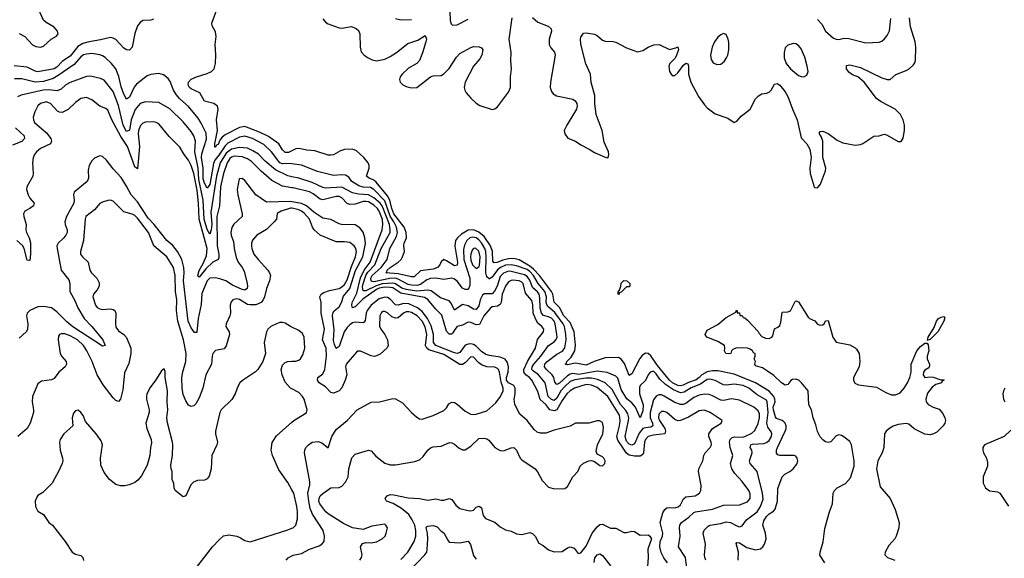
# Model space of a CAD drawing. Header units: inches. Extents: x 1603819 to 1745079, y 385938 to 533966.
# Tile 237 of 256: x 1687974 to 1695300, y 435184 to 439195. Entities that reach past the tile are written whole.
import ezdxf

# ---------------------------------------------------------------- set-up
doc = ezdxf.new("R2010")
doc.units = ezdxf.units.IN
doc.header["$MEASUREMENT"] = 0
doc.layers.add('B6483', color=7, linetype='Continuous')
doc.layers.add('B6493', color=7, linetype='Continuous')

msp = doc.modelspace()

# ---------------------------------------------------------------- linework, layer by layer
at = {"layer": 'B6483', "color": 5}
for points, elevation in [([(1687970, 439093.4), (1688012.3, 439070), (1688068.7, 439008.7), (1688095, 438995), (1688130, 438990.1), (1688150, 438997.8), (1688209.3, 439050.7), (1688248.1, 439071.9), (1688260.7, 439090), (1688256.3, 439110), (1688230, 439139.5), (1688170, 439175.4), (1688150, 439192.4), (1688127.1, 439247.1), (1688112.1, 439350), (1688094.2, 439374.2), (1688063, 439383), (1687978.2, 439381.8), (1687946.5, 439373.5)], 320), ([(1690000, 438219), (1689973.1, 438206.9), (1689950, 438206.7), (1689930, 438225.3), (1689902.3, 438270), (1689824.5, 438324.5), (1689757.5, 438357.5), (1689650, 438399.1), (1689608.4, 438391.6), (1689502.1, 438337.9), (1689480, 438320), (1689463.3, 438296.7), (1689450, 438265.8), (1689438.7, 438261.3), (1689430, 438245.7), (1689427, 438247), (1689426, 438270), (1689446, 438370), (1689438.5, 438450), (1689449.8, 438529.8), (1689446.6, 438550), (1689419.5, 438570), (1689350, 438587.6), (1689314.2, 438650), (1689250, 438679), (1689236.8, 438690), (1689226.8, 438710), (1689229.9, 438730), (1689250, 438752.7), (1689290, 438770.7), (1689370, 438793.2), (1689402.5, 438810), (1689420.2, 438830), (1689431.3, 438868.7), (1689434.2, 438934.2), (1689429.3, 439010), (1689436.2, 439070), (1689430, 439104.5), (1689406.5, 439150), (1689403.4, 439170), (1689440.8, 439270)], 320), ([(1688970, 439198.7), (1688950, 439191.2), (1688890, 439188), (1688870, 439174.3), (1688851.1, 439148.9), (1688830, 439092), (1688810.1, 438989.9), (1688790, 438968), (1688770, 438969.7), (1688750, 438982.6), (1688690, 439046.6), (1688670, 439058), (1688650, 439062.5), (1688575.1, 439044.9), (1688490, 439031.3), (1688443.2, 439016.8), (1688405.6, 438994.4), (1688350, 438923.2), (1688292.7, 438887.3), (1688250, 438841.3), (1688230, 438829.9), (1688110, 438807.3), (1688090, 438812.4), (1688030, 438842.3), (1687931.8, 438851.8)], 320), ([(1690000, 438121.1), (1689983.3, 438123.3), (1689930, 438121.2), (1689910, 438128.8), (1689848.2, 438210), (1689790, 438265.5), (1689707.3, 438310), (1689650, 438328.3), (1689610, 438319.3), (1689523.5, 438276.5), (1689503.3, 438256.7), (1689454.9, 438185.1), (1689425.3, 438150), (1689415.3, 438124.7), (1689390, 437967.2), (1689370, 437939.8), (1689350, 437976.5), (1689340, 438010), (1689338.4, 438090), (1689325.8, 438170), (1689330, 438196.3), (1689365, 438305), (1689360.6, 438350), (1689325.4, 438425.4), (1689302.1, 438462.1), (1689229.3, 438549.3), (1689166.2, 438606.2), (1689138, 438638), (1689118.9, 438670), (1689094.1, 438734.1), (1689078, 438758), (1689043.8, 438783.8), (1689010, 438794), (1688950, 438786.8), (1688922.4, 438777.6), (1688844.3, 438715.7), (1688826.9, 438693.1), (1688790, 438618.2), (1688770, 438602.2), (1688750, 438640.5), (1688730, 438696), (1688711.8, 438771.8), (1688690.6, 438830), (1688656.2, 438870), (1688610, 438912.4), (1688590, 438926.6), (1688570, 438933.9), (1688510, 438942.6), (1688470, 438939.6), (1688450, 438933.2), (1688430, 438919.6), (1688378.9, 438861.1), (1688261.5, 438778.5), (1688222.9, 438757.1), (1688150, 438734.2), (1688090, 438728.7), (1687990, 438754.1), (1687935.3, 438755.3)], 340), ([(1690000, 438025.9), (1689970, 438033), (1689876.4, 438076.4), (1689801.5, 438141.5), (1689750, 438193.5), (1689710, 438219), (1689670, 438237.3), (1689610, 438243.8), (1689550, 438230.9), (1689510, 438200.6), (1689465.3, 438130), (1689437.9, 438030), (1689397.4, 437762.6), (1689404.1, 437670), (1689399.5, 437630), (1689390, 437598.7), (1689370, 437633.1), (1689347.7, 437710), (1689339.3, 437850), (1689305.8, 438005.8), (1689300.9, 438090), (1689276.6, 438210), (1689281.7, 438290), (1689270.3, 438330.3), (1689250, 438361.5), (1689190, 438435.6), (1689090, 438530.8), (1689010, 438577.5), (1688910, 438582.9), (1688870, 438572.2), (1688832.8, 438527.2), (1688803.9, 438450), (1688790, 438373.6), (1688770, 438363.7), (1688744.6, 438410), (1688710, 438556.2), (1688670, 438659.9), (1688603.7, 438743.7), (1688576.4, 438756.4), (1688510, 438772), (1688490, 438775.5), (1688470, 438772.3), (1688350, 438728), (1688316.2, 438710), (1688281.8, 438678.2), (1688254.1, 438665.9), (1688190, 438673.3), (1688149.8, 438670.2), (1687986.1, 438633.9), (1687958.7, 438621.3)], 360), ([(1690000, 437943.5), (1689930, 437954.8), (1689850, 437996.6), (1689770, 438068), (1689699.1, 438139.1), (1689670, 438158.6), (1689630, 438174.7), (1689570, 438178), (1689550, 438171.2), (1689538.4, 438161.6), (1689516.7, 438130), (1689489.4, 438049.4), (1689467.3, 437950), (1689461, 437810), (1689442.1, 437730), (1689443.4, 437510), (1689456.6, 437450), (1689456.4, 437423.6), (1689450.4, 437409.6), (1689410, 437388.9), (1689359.3, 437340.7), (1689310, 437278), (1689302, 437282), (1689299.3, 437290), (1689310, 437326.2), (1689339.7, 437380.3), (1689363.2, 437436.8), (1689368.5, 437490), (1689309, 437710), (1689305.3, 437830), (1689293.7, 437926.3), (1689270.4, 438050.4), (1689250, 438110), (1689230.2, 438150.2), (1689198.4, 438190), (1689166.1, 438246.1), (1689085.2, 438325.2), (1689010, 438419), (1688990, 438429.9), (1688970, 438433.3), (1688910, 438431.4), (1688890, 438424.8), (1688872.4, 438407.6), (1688857.2, 438370), (1688855.9, 438344.1), (1688865.3, 438250), (1688850, 438083.5), (1688830, 438099.3), (1688775.3, 438250), (1688725.9, 438325.9), (1688658.5, 438450), (1688630, 438521), (1688614.1, 438534.1), (1688570, 438552.2), (1688510, 438598.4), (1688470, 438615.2), (1688430, 438608), (1688390, 438578.2), (1688334.8, 438525.2), (1688290, 438503.1), (1688270, 438505.3), (1688254.4, 438514.4), (1688204.2, 438570), (1688170, 438583.2), (1688130, 438570.5), (1688110, 438554.2), (1688085.6, 438510), (1688075.2, 438470), (1688076.2, 438450), (1688085, 438430), (1688173.6, 438353.6), (1688206.7, 438310), (1688211.8, 438290), (1688204.4, 438270), (1688130, 438236.3), (1688098.2, 438210), (1688083.5, 438190), (1688073.9, 438166.1), (1688068.3, 438130), (1688074.1, 438050), (1688071.6, 438030), (1688027.3, 437950), (1688024.3, 437930), (1688036.8, 437890), (1688050, 437866.3), (1688082, 437830), (1688076.1, 437810), (1688050.4, 437789.6), (1688013, 437770), (1688001.7, 437750), (1688003.8, 437730), (1688022.7, 437670), (1688020.5, 437630), (1688025.1, 437610), (1688043.4, 437570), (1688053.3, 437533.3), (1688054.4, 437450), (1688050, 437401.2), (1688030, 437404), (1688007.1, 437490), (1687994.2, 437514.2), (1687951.6, 437551.6)], 380), ([(1687942.2, 438390), (1688006.7, 438330), (1688009.2, 438310), (1687990, 438287.1), (1687920.1, 438259.9)], 360), ([(1690000, 437839.9), (1689990, 437841.7), (1689810, 437836.8), (1689731.8, 437891.8), (1689650, 437996.5), (1689630, 438011.6), (1689607.3, 438010), (1689591.8, 437930), (1689596, 437890), (1689630.3, 437750), (1689630.3, 437730), (1689567.7, 437672.3), (1689552.9, 437647.1), (1689546.1, 437610), (1689548.1, 437588.1), (1689564.1, 437544.1), (1689568.9, 437490), (1689583.7, 437423.7), (1689598.6, 437390), (1689629.7, 437349.7), (1689643.1, 437323.1), (1689666.8, 437230), (1689670.1, 437210), (1689666.8, 437193.2), (1689650, 437182), (1689630, 437185.3), (1689558.5, 437218.5), (1689508.9, 437250), (1689470, 437263.9), (1689430, 437272.9), (1689390, 437269.3), (1689369.1, 437250), (1689330, 437155.9), (1689324.7, 437075.3), (1689301, 436970), (1689291, 436869), (1689290, 436866), (1689274, 436866), (1689250, 436899.2), (1689228.6, 436950), (1689192.3, 437250), (1689198.6, 437310), (1689196, 437350), (1689179.5, 437410), (1689148.4, 437470), (1689113.7, 437513.7), (1689069.2, 437550), (1688974.3, 437670), (1688930, 437716.7), (1688850, 437837.6), (1688802.8, 437890), (1688770, 437956.5), (1688730, 438019.8), (1688670, 438083.5), (1688621, 438150), (1688590, 438175.1), (1688570, 438180.4), (1688530, 438164.7), (1688510, 438143.1), (1688490, 438109.6), (1688484.3, 438075.7), (1688485.7, 438014.3), (1688476.6, 437990), (1688379.2, 437910), (1688374.5, 437890), (1688379.7, 437850), (1688376.8, 437830), (1688322.7, 437730), (1688310.1, 437690), (1688311.8, 437670), (1688326.3, 437630), (1688326.4, 437610), (1688318.3, 437590), (1688303, 437570), (1688259.3, 437530), (1688251.5, 437510), (1688251.8, 437490), (1688283.2, 437330), (1688338.9, 437258.9), (1688346.5, 437230), (1688347.8, 437170), (1688383.7, 437103.7), (1688405.5, 437050), (1688453.9, 436970), (1688511.1, 436911.1), (1688593, 436810), (1688610.8, 436769.2), (1688590, 436764.2), (1688368.8, 436908.8), (1688324.9, 436944.9), (1688250, 437020.3), (1688210, 437048.9), (1688150, 437059.7), (1688110, 437056), (1688050, 437029.6), (1688029.2, 437010.8), (1688024.6, 436990), (1688034.7, 436930), (1688031.5, 436888.5), (1688021.3, 436870), (1687970, 436822.2)], 420), ([(1690000, 437790.5), (1689990, 437790.9), (1689920.4, 437770), (1689890, 437752.2), (1689884.2, 437710), (1689867.6, 437690), (1689810, 437632.9), (1689738.9, 437590), (1689706.6, 437553.4), (1689699.1, 437530), (1689698.6, 437510), (1689700.7, 437490), (1689716.5, 437450), (1689748.3, 437408.3), (1689820.9, 437330), (1689834, 437310), (1689840.2, 437290), (1689834, 437250), (1689810, 437193.2), (1689796.1, 437130), (1689786.9, 437110), (1689770.3, 437090), (1689730, 437072), (1689690, 437070.5), (1689670, 437075.2), (1689610, 437111.4), (1689590, 437116.7), (1689560.9, 437110), (1689547, 437093), (1689540.6, 437070), (1689542.6, 437010), (1689538.6, 436990), (1689510.3, 436930), (1689508.8, 436910), (1689531.7, 436870), (1689536.1, 436850), (1689510, 436766), (1689495.4, 436744.6), (1689430, 436730.9), (1689410.3, 436710), (1689405.2, 436690), (1689402, 436630), (1689360.2, 436550), (1689336.5, 436450), (1689310, 436378), (1689285.5, 436334.5), (1689270, 436319.7), (1689250, 436314.3), (1689230, 436324.2), (1689210, 436357.6), (1689190, 436402.9), (1689181.9, 436450), (1689179.7, 436530), (1689187.1, 436572.9), (1689209.4, 436650), (1689211.7, 436710), (1689192.6, 436810), (1689149.9, 436950), (1689141.8, 437030), (1689143.4, 437110), (1689132.9, 437170), (1689131.1, 437291.1), (1689118.5, 437350), (1689069, 437429), (1688971.9, 437511.9), (1688931.7, 437610), (1688850, 437716.5), (1688830, 437736.4), (1688810, 437747.4), (1688750, 437763.9), (1688670, 437844.7), (1688650, 437851.2), (1688630, 437848), (1688590, 437836.3), (1688570, 437825.1), (1688530, 437778.7), (1688466.3, 437730), (1688460.2, 437710), (1688449.3, 437550), (1688425.3, 437470), (1688425.3, 437450), (1688440.3, 437430), (1688483.9, 437390), (1688496.9, 437330), (1688508.1, 437310), (1688548.3, 437270), (1688565.1, 437234.9), (1688564.5, 437210), (1688550, 437184), (1688522.3, 437150), (1688517.6, 437130), (1688538.2, 437070), (1688551.6, 437051.6), (1688570, 437041.5), (1688590, 437037.4), (1688650, 437041.8), (1688670, 437037.8), (1688681.3, 437030), (1688690.2, 437010), (1688685.8, 436930), (1688690, 436904.9), (1688710, 436877), (1688750, 436850.4), (1688769.2, 436829.2), (1688800.2, 436750), (1688801.8, 436710), (1688786.2, 436633.8), (1688754, 436566), (1688742.5, 436437.5), (1688724.9, 436370), (1688710, 436351.8), (1688690, 436358), (1688670, 436378), (1688596.2, 436476.2), (1688551.5, 436550), (1688514, 436650), (1688474.8, 436730), (1688448.7, 436770), (1688404.7, 436810), (1688350, 436841.6), (1688310, 436856.4), (1688283.4, 436856.6), (1688270.3, 436849.7), (1688262.6, 436837.4), (1688260.2, 436810), (1688276.1, 436710), (1688287.6, 436687.6), (1688318.7, 436650), (1688322, 436630), (1688312.2, 436610), (1688265.3, 436570), (1688230, 436522), (1688210, 436512.9), (1688136.4, 436503.6), (1688110, 436483.7), (1688070.2, 436389.8), (1688067.1, 436350), (1688077.6, 436290), (1688076.9, 436270), (1688051.2, 436190), (1688028.8, 436151.2), (1687960.3, 436090)], 440), ([(1690000, 436904.9), (1689990, 436909.6), (1689950, 436935.6), (1689930, 436939.7), (1689910, 436938.9), (1689884, 436930), (1689844, 436910), (1689820.7, 436890), (1689810.5, 436869.5), (1689792.7, 436790), (1689803.1, 436710), (1689783.7, 436650), (1689745.3, 436590), (1689727.6, 436572.4), (1689631.4, 436508.6), (1689612.7, 436490), (1689596.5, 436463.5), (1689577.3, 436410), (1689552.2, 436367.8), (1689473.1, 436290), (1689463.6, 436270), (1689431.7, 436130), (1689431.8, 436110), (1689445.3, 436050), (1689441.3, 436030), (1689404.9, 435950), (1689398.3, 435850), (1689384, 435796), (1689370, 435775.1), (1689350, 435766), (1689295.9, 435764.1), (1689266.8, 435750), (1689248, 435730), (1689210, 435648.7), (1689190, 435642), (1689130, 435688), (1689122.7, 435710), (1689120.2, 435740.2), (1689109.2, 435770), (1689109.2, 435830), (1689101.2, 435850), (1689099, 435879), (1689111.6, 435950), (1689112.6, 436030), (1689111, 436050), (1689072.7, 436192.7), (1689069.8, 436230), (1689075.3, 436290), (1689070.7, 436350), (1689074.5, 436430), (1689057.7, 436530), (1689056.2, 436576.2), (1689050, 436594), (1689030, 436581.2), (1688987.3, 436512.7), (1688944.3, 436455.7), (1688921.3, 436410), (1688916.9, 436390), (1688918.6, 436370), (1688938.3, 436290), (1688936.9, 436270), (1688911.7, 436190), (1688918.9, 436150), (1688952.2, 436070), (1688955.1, 436044.9), (1688946.7, 436010), (1688941.6, 435950), (1688923.4, 435876.6), (1688880.7, 435799.3), (1688853.4, 435766.6), (1688830, 435749.5), (1688788.6, 435731.4), (1688755.8, 435724.2), (1688724.2, 435724.2), (1688690, 435732.7), (1688642.7, 435770), (1688602.6, 435822.6), (1688578.6, 435878.6), (1688575.8, 435930), (1688591.3, 436030), (1688579.8, 436059.8), (1688542.9, 436110), (1688462.9, 436202.9), (1688446.3, 436246.3), (1688430, 436268.7), (1688410, 436288), (1688390, 436282), (1688374.4, 436265.6), (1688363.8, 436230), (1688370.5, 436170), (1688303, 436110), (1688276.3, 436070), (1688270.6, 436050), (1688276.3, 435990), (1688293, 435930), (1688294.9, 435910), (1688290.3, 435889.7), (1688265.5, 435834.5), (1688215.6, 435744.4), (1688145.3, 435674.7), (1688110, 435652), (1688100.7, 435639.3), (1688088.4, 435610), (1688090.7, 435570), (1688110, 435536), (1688150.4, 435510.4), (1688190, 435450.8), (1688218.8, 435430), (1688312.4, 435310), (1688364.9, 435230), (1688390, 435214.9), (1688430, 435204.9), (1688443, 435190), (1688448.5, 435168.5)], 460), ([(1690000, 436446.4), (1689990, 436452.1), (1689950, 436495.8), (1689926.2, 436550), (1689918.5, 436590), (1689930, 436622), (1689950, 436643.1), (1689970, 436650.3), (1690000, 436651.3)], 460), ([(1690000, 435694), (1689970, 435749.7), (1689902.4, 435842.4), (1689854.2, 435950), (1689844.2, 435990), (1689853.6, 436046.4), (1689884.9, 436095.1), (1690000, 436197.1)], 460), ([(1689290, 435114.8), (1689409.6, 435270.4), (1689457.2, 435322.8), (1689489.7, 435350.3), (1689530, 435357.6), (1689588.7, 435348.7), (1689617.5, 435337.5), (1689650, 435316.4), (1689690, 435306.4), (1689970, 435394.9), (1690000, 435407.5)], 460), ([(1689957.2, 435170), (1689972, 435188), (1690000, 435202.4)], 440)]:
    msp.add_lwpolyline(points, dxfattribs=dict(at, elevation=elevation))
at = {"layer": 'B6493', "color": 5}
for points, elevation in [([(1691175.4, 439255.4), (1691178.4, 439190), (1691185.2, 439165.2), (1691195.3, 439155.3), (1691230, 439156.3), (1691310, 439198.4)], 340), ([(1690230, 439202), (1690250, 439177.7), (1690270, 439163.7), (1690350, 439135.3), (1690370, 439130.9), (1690444.1, 439144.1), (1690478.9, 439130), (1690494, 439114), (1690504.5, 439090), (1690507, 438990), (1690515, 438955), (1690536.9, 438930), (1690566.2, 438910), (1690595.9, 438895.9), (1690629.7, 438889.7), (1690690, 438901.5), (1690730, 438920.1), (1690777.7, 438950), (1690861.9, 439018.1), (1690936.2, 439043.8), (1690990, 439076.5), (1690993.4, 439073.4), (1691000.2, 439050), (1690997, 439030), (1690972.3, 438947.7), (1690949.4, 438890), (1690930.1, 438869.9), (1690865.9, 438834.1), (1690820.5, 438790), (1690806.3, 438770), (1690799.6, 438750), (1690804.2, 438730), (1690824.3, 438710), (1690850, 438698.1), (1690890, 438688), (1690930, 438690.2), (1691030, 438768.6), (1691050, 438778.2), (1691110, 438780.7), (1691130, 438791.1), (1691170, 438831.3), (1691224.3, 438915.7), (1691250, 438943.8), (1691330, 438989.2), (1691350, 438995), (1691393.4, 438993.4), (1691410, 438986.4), (1691420.3, 438970), (1691414, 438930), (1691397.4, 438902.6), (1691350, 438848.3), (1691288.1, 438730), (1691281, 438690), (1691285.6, 438670), (1691296.9, 438650), (1691331.1, 438610), (1691370, 438574.5), (1691397.3, 438557.3), (1691490, 438525.8), (1691510, 438530.2), (1691530, 438545), (1691610, 438655.6), (1691625.2, 438690), (1691626.9, 438770), (1691633.8, 438830), (1691627.6, 438890), (1691631.3, 438950), (1691617.4, 439050), (1691639.1, 439210)], 320), ([(1690770, 439202.8), (1690810, 439193.8), (1690890, 439196.9)], 340), ([(1691790, 439212), (1691830, 439175.8), (1691906.6, 439146.6), (1691928.1, 439128.1), (1691930.3, 439110), (1691914, 439050), (1691914.3, 439010), (1691925.6, 438985.6), (1691954.2, 438954.2), (1691958.5, 438930), (1691922.7, 438730), (1691921.8, 438690), (1691930, 438660.5), (1691943, 438643), (1691968.5, 438628.5), (1692090, 438603.7), (1692108.2, 438590), (1692119.5, 438570), (1692122, 438550), (1692117.4, 438530), (1692044.9, 438410), (1692026.4, 438370), (1692030, 438346), (1692053.4, 438313.4), (1692110, 438290.3), (1692150, 438262), (1692212.1, 438232.1), (1692250, 438206.3), (1692330, 438170.6), (1692350, 438167.3), (1692351.8, 438170), (1692358.7, 438190), (1692355.8, 438210), (1692324.2, 438284.2), (1692307.2, 438370), (1692264.4, 438490), (1692254, 438570), (1692252.9, 438630), (1692227, 438727), (1692220.9, 438790), (1692186.8, 438866.8), (1692150, 439014), (1692147, 439050), (1692150, 439066), (1692170, 439094.8), (1692190, 439097.3), (1692250, 439088), (1692274.2, 439074.2), (1692310, 439042), (1692330, 439034), (1692390, 439033), (1692410, 439028), (1692490, 438984.9), (1692570, 438955.5), (1692610, 438965.5), (1692650, 438990.7), (1692691.8, 439008.2), (1692731.3, 439010), (1692810, 438972.7), (1692855.6, 438984.4), (1692870, 438994), (1692877, 438970), (1692861.7, 438930), (1692850.2, 438909.8), (1692812.4, 438870), (1692803.1, 438850), (1692808.8, 438810), (1692822, 438790), (1692830, 438780.7), (1692850, 438780.7), (1692870, 438799.1), (1692910, 438853), (1692930, 438870.5), (1692946.8, 438866.8), (1692951.6, 438851.6), (1692951.6, 438790), (1692969, 438730), (1693024.3, 438624.3), (1693070, 438560.5), (1693090, 438538), (1693150, 438493), (1693242.9, 438462.9), (1693290, 438430.7), (1693310, 438438.8), (1693343.3, 438476.7), (1693409, 438530), (1693450, 438604.7), (1693472.1, 438627.9), (1693496.5, 438643.5), (1693530, 438646.8), (1693550, 438654.8), (1693565.2, 438670), (1693590, 438714), (1693610, 438720.7), (1693630, 438706.4), (1693670, 438658), (1693690, 438623.8), (1693723.8, 438530), (1693759.8, 438450), (1693790, 438316.3), (1693830.4, 438270), (1693853.4, 438230), (1693862.8, 438170), (1693853.2, 438090), (1693855.6, 438050), (1693886.7, 437950), (1693890, 437945.5), (1693910, 437943.1), (1693933.3, 437970), (1693970.4, 438069.6), (1693971.7, 438090), (1693950.8, 438170), (1693949.7, 438289.7), (1693940.2, 438320.2), (1693924, 438350), (1693930, 438362), (1693950, 438364.7), (1693990, 438346.8), (1694057.4, 438297.4), (1694097.8, 438277.8), (1694190, 438261.5), (1694230, 438265.5), (1694247.5, 438272.5), (1694330, 438327.7), (1694369, 438331), (1694399, 438341), (1694410, 438342), (1694430, 438334.6), (1694511.6, 438288.4), (1694532.9, 438287.1), (1694548.1, 438311.9), (1694557.6, 438370), (1694558.5, 438410), (1694549, 438450), (1694527.9, 438490), (1694488.7, 438530), (1694383.3, 438583.3), (1694349.2, 438609.2), (1694257.8, 438730), (1694209.9, 438769.9), (1694170, 438784.8), (1694143.8, 438803.8), (1694126.9, 438830), (1694126.9, 438853.1), (1694150, 438859.5), (1694230, 438839), (1694390, 438761.1), (1694430, 438749.1), (1694451.2, 438748.8), (1694493.6, 438786.4), (1694570, 438815.6), (1694593.6, 438830), (1694623, 438857), (1694633, 438870), (1694639.7, 438890), (1694641.8, 438990), (1694637.1, 439030), (1694603, 439143), (1694595.9, 439210)], 320), ([(1693910, 439195.8), (1693941.5, 439161.5), (1693970.2, 439110), (1694030, 439058.6), (1694050, 439050.3), (1694070, 439048.2), (1694110, 439056.5), (1694143.9, 439056.1), (1694270, 439023.2), (1694370, 439026.7), (1694390, 439035.8), (1694410, 439053.7), (1694430, 439077.6), (1694447.1, 439112.9), (1694456.8, 439203.2)], 340), ([(1693319.7, 435170), (1693322.2, 435230), (1693306.2, 435293.8), (1693310, 435301.6), (1693330, 435299.3), (1693385, 435265), (1693450, 435247.5), (1693485.2, 435254.8), (1693504.2, 435270), (1693517.3, 435290), (1693529.2, 435330), (1693524, 435370), (1693503.4, 435430), (1693510, 435463.1), (1693530, 435495), (1693550, 435516), (1693584.2, 435535.8), (1693595.7, 435550), (1693611.6, 435610), (1693616.5, 435703.5), (1693648.1, 435791.9), (1693666.6, 435810), (1693703.5, 435830), (1693728.6, 435850), (1693756, 435884), (1693763.1, 435910), (1693760.3, 435930), (1693750, 435944.4), (1693738, 435950), (1693629.4, 435949.4), (1693614.8, 435954.8), (1693606.5, 435966.5), (1693606, 435990), (1693611.8, 436010), (1693669.9, 436130), (1693677, 436150), (1693677.3, 436170), (1693669.9, 436190), (1693660.1, 436200.1), (1693646.8, 436210), (1693605.9, 436225.9), (1693597.1, 436237.1), (1693582.6, 436290), (1693581.8, 436310), (1693595.7, 436350), (1693594.2, 436370), (1693584.6, 436390), (1693550, 436427.9), (1693450, 436490.7), (1693290, 436556.3), (1693170, 436579.1), (1693130, 436580.5), (1693090, 436573.1), (1693050, 436550.6), (1693030.7, 436529.3), (1693007.1, 436512.9), (1692950, 436493.6), (1692910, 436473.6), (1692890, 436469.2), (1692870, 436471.7), (1692832.1, 436490), (1692809.4, 436509.4), (1692718.9, 436618.9), (1692670, 436692.3), (1692650, 436708.4), (1692630, 436711.9), (1692605.7, 436694.3), (1692588.1, 436671.9), (1692530, 436558.2), (1692510, 436545.1), (1692473.8, 436633.8), (1692450, 436667.2), (1692430, 436679.1), (1692330, 436677.9), (1692249.6, 436650.4), (1692190, 436622.7), (1692110, 436638.3), (1692050, 436625.2), (1692032, 436630), (1692042, 436638), (1692045.2, 436650), (1692077.9, 436682.1), (1692103.9, 436730), (1692109, 436771), (1692100.8, 436870), (1692070, 436939.1), (1692024.1, 436990), (1691991.3, 437051.3), (1691951.2, 437091.2), (1691940.8, 437150), (1691931.9, 437170), (1691841.3, 437290), (1691798, 437338), (1691770, 437360.7), (1691690, 437406.1), (1691650, 437416.9), (1691610, 437415.4), (1691570, 437405.4), (1691526.1, 437386.1), (1691504.2, 437384.2), (1691495.7, 437395.7), (1691491.1, 437470), (1691477, 437510), (1691430, 437580.6), (1691390, 437613.4), (1691350, 437629.7), (1691310, 437628.2), (1691262, 437598), (1691231.1, 437570), (1691216.4, 437550), (1691211.5, 437508.5), (1691231.5, 437390), (1691230, 437366.8), (1691210, 437362.8), (1691150, 437400.4), (1691130, 437408.1), (1691110, 437391.1), (1691100.1, 437370), (1691082, 437350), (1691050, 437337.8), (1690956.3, 437323.7), (1690910, 437280.8), (1690890, 437279.2), (1690790, 437303.6), (1690699.3, 437310), (1690705.4, 437314.6), (1690709.5, 437330), (1690729.6, 437350), (1690790.9, 437390), (1690811.7, 437410), (1690822.9, 437430), (1690838.3, 437470), (1690831.7, 437510), (1690835.2, 437530), (1690851.8, 437570), (1690849.2, 437610), (1690835.3, 437650), (1690758.9, 437750), (1690742.9, 437790), (1690727.8, 437850), (1690710, 437883), (1690626.1, 437986.1), (1690610, 437999.3), (1690574.7, 438014.7), (1690553.5, 438030), (1690574.2, 438090), (1690574.2, 438110), (1690567.7, 438130), (1690535.4, 438170), (1690479.6, 438219.6), (1690450, 438230.6), (1690390, 438227.9), (1690361, 438219), (1690310, 438188.8), (1690290, 438185), (1690270, 438185.3), (1690170, 438218.9), (1690110, 438223), (1690050, 438235.3), (1690030, 438232.5), (1690000, 438219)], 320), ([(1693080.7, 435170), (1693072.5, 435190), (1693070.7, 435210), (1693077.4, 435290), (1693058.5, 435370), (1693066.8, 435393.2), (1693096.4, 435423.6), (1693110, 435430.1), (1693190, 435443), (1693230, 435454.8), (1693262.4, 435450), (1693310, 435424.8), (1693330, 435419.2), (1693350, 435424.6), (1693382.2, 435470), (1693461.2, 435530), (1693487.5, 435570), (1693505.3, 435625.3), (1693502.1, 435670), (1693462.5, 435830), (1693409, 435890), (1693405, 435910), (1693425, 435970), (1693420.7, 435990), (1693409, 436010), (1693414.7, 436030), (1693425.9, 436034.1), (1693510, 436039), (1693530, 436046.3), (1693550, 436062.3), (1693567.5, 436090), (1693570.6, 436110), (1693565.8, 436125.8), (1693541.4, 436161.4), (1693533.9, 436190), (1693542.6, 436270), (1693536.6, 436350), (1693530, 436362.9), (1693461.2, 436401.2), (1693399.4, 436450), (1693357.2, 436470), (1693290, 436481.8), (1693230, 436474.2), (1693210, 436476.2), (1693150, 436507.2), (1693110, 436517.2), (1693090, 436515.6), (1693039.6, 436480.4), (1692970, 436454.3), (1692918.9, 436421.1), (1692890, 436415.8), (1692838.7, 436438.7), (1692779.2, 436479.2), (1692737.9, 436517.9), (1692710, 436557.7), (1692690, 436577.5), (1692666.1, 436570), (1692650.7, 436550), (1692630, 436507), (1692591.8, 436470), (1692584.9, 436455.1), (1692584.8, 436410), (1692612.7, 436327.3), (1692610, 436282.9), (1692590, 436231.3), (1692556.9, 436310), (1692530, 436341.8), (1692492.2, 436372.2), (1692450, 436440.2), (1692425.2, 436525.2), (1692410, 436541.3), (1692376.2, 436556.2), (1692346.6, 436566.6), (1692270, 436576.9), (1692134, 436554), (1692090, 436559.1), (1692070, 436554.4), (1692050, 436542.6), (1691990, 436488.1), (1691970, 436479.3), (1691955.6, 436495.6), (1691947.8, 436530), (1691935.9, 436550), (1691893.4, 436590), (1691879.6, 436610), (1691882.8, 436630), (1691898.8, 436650), (1691970, 436705.2), (1692012.9, 436727.1), (1692029.6, 436750.4), (1692040.6, 436810), (1692038.7, 436850), (1692027.6, 436910), (1692018.3, 436930), (1691955.4, 437015.4), (1691902.4, 437062.4), (1691892.7, 437090), (1691893.2, 437130), (1691881.8, 437170), (1691831.4, 437230), (1691798.4, 437290), (1691770, 437320.7), (1691750, 437334.3), (1691670, 437362.1), (1691630, 437370), (1691590, 437368), (1691552.1, 437350), (1691528.6, 437331.4), (1691490, 437278), (1691470, 437264.4), (1691466.5, 437266.5), (1691450, 437279.4), (1691441.7, 437310), (1691446, 437430), (1691442.1, 437470), (1691435.1, 437490), (1691410, 437532.7), (1691390, 437555.8), (1691370, 437569.6), (1691344.7, 437575.3), (1691322.6, 437570), (1691300.3, 437550), (1691283, 437517), (1691275.8, 437484.2), (1691279.1, 437410), (1691323.5, 437270), (1691324.1, 437215.9), (1691310, 437185.3), (1691290, 437185.2), (1691270, 437195), (1691230, 437249), (1691210, 437262.5), (1691190, 437269), (1691130, 437259.9), (1691070.3, 437270.3), (1691030, 437267.1), (1691003, 437257), (1690956.5, 437223.5), (1690930, 437215.3), (1690890, 437217.5), (1690864, 437224), (1690790, 437263.9), (1690770, 437269), (1690727.5, 437267.5), (1690610, 437242), (1690590, 437247.4), (1690587.4, 437270), (1690596.4, 437290), (1690662.8, 437350), (1690708.3, 437410), (1690727.2, 437490), (1690778.9, 437581.1), (1690785.7, 437610), (1690778.7, 437650), (1690758.2, 437690), (1690730, 437731), (1690690, 437845.2), (1690610, 437929.9), (1690584.2, 437944.2), (1690528.8, 437948.8), (1690498, 437958), (1690446.7, 437990), (1690423.5, 438023.5), (1690397.7, 438037.7), (1690370, 438040.2), (1690310, 438035.2), (1690190, 438063.9), (1690070, 438112.2), (1690000, 438121.1)], 340), ([(1692937, 435110), (1692928.4, 435190), (1692876.5, 435270), (1692888.2, 435350), (1692883.4, 435410), (1692886.6, 435430), (1692899, 435450), (1692953.2, 435490), (1692990, 435524.6), (1693003.6, 435530), (1693130, 435550.1), (1693210, 435580.1), (1693330, 435581.8), (1693390, 435604.1), (1693409.8, 435630), (1693410, 435665.2), (1693400.5, 435690), (1693350, 435756.5), (1693295.2, 435815.2), (1693273, 435850), (1693264, 435890), (1693281, 435950), (1693261.7, 436010), (1693255.8, 436050), (1693260.2, 436070), (1693276, 436084), (1693292.3, 436087.7), (1693350, 436085.5), (1693369.7, 436090), (1693422.9, 436117.1), (1693444.7, 436135.3), (1693470, 436189.1), (1693479.6, 436230), (1693479.6, 436259.6), (1693470, 436282.9), (1693435.7, 436310), (1693330, 436361.1), (1693270, 436370.5), (1693210, 436359.6), (1693190, 436361.7), (1693130, 436394.9), (1693104.3, 436404.3), (1693070, 436406.1), (1693030, 436399.1), (1692990, 436381.6), (1692930, 436337.2), (1692910, 436329.9), (1692890, 436329.4), (1692850, 436343.8), (1692770, 436392.4), (1692750, 436400.6), (1692730, 436402), (1692710, 436390.8), (1692690, 436363.5), (1692664.2, 436270), (1692664.3, 436230), (1692683.2, 436190), (1692686.4, 436170), (1692670, 436159.7), (1692630, 436156.7), (1692609.8, 436150.2), (1692584.3, 436115.7), (1692550, 436037.5), (1692530, 436026.5), (1692510, 436034.3), (1692490, 436055.4), (1692479.1, 436090), (1692505.3, 436210), (1692506.9, 436230), (1692500.2, 436260.2), (1692485.2, 436285.2), (1692443.8, 436330), (1692381.8, 436441.8), (1692330.2, 436490.2), (1692274.4, 436514.4), (1692230, 436525.4), (1692186.6, 436526.6), (1692105.8, 436514.2), (1692070, 436499.8), (1692030, 436464.6), (1692000.3, 436430), (1691970, 436376.4), (1691950, 436358.9), (1691930, 436365.6), (1691905.6, 436390), (1691883.9, 436490), (1691835, 436550), (1691796.5, 436576.5), (1691784.8, 436590), (1691787.2, 436610), (1691798.6, 436630), (1691851.7, 436690), (1691909.9, 436770), (1691950, 436796.2), (1691966.4, 436813.6), (1691972.2, 436830), (1691971.7, 436850), (1691958.4, 436930), (1691950.5, 436950), (1691930, 436973.1), (1691910, 436983), (1691871.5, 436991.5), (1691857.6, 437010), (1691846.9, 437046.9), (1691844.6, 437124.6), (1691839, 437150), (1691827.7, 437167.7), (1691790, 437200.8), (1691770, 437255.8), (1691750, 437283), (1691730, 437293.9), (1691630, 437321.1), (1691610, 437321.2), (1691573.2, 437306.8), (1691550, 437282.6), (1691525.8, 437210), (1691507.8, 437172.2), (1691490, 437154.1), (1691430, 437154.7), (1691416.6, 437143.4), (1691399.9, 437110), (1691390, 437064), (1691370, 437038), (1691350, 437039.6), (1691310, 437065), (1691270, 437074.9), (1691210, 437031.2), (1691184, 437084), (1691170, 437101.1), (1691104, 437124), (1691036.2, 437176.2), (1691010, 437181.5), (1690930, 437173.2), (1690850, 437184.8), (1690816.9, 437196.9), (1690770, 437228.9), (1690750, 437233.8), (1690670, 437229.1), (1690625.7, 437214.3), (1690550, 437175), (1690530, 437176.8), (1690525.4, 437205.4), (1690528.9, 437228.9), (1690550, 437290), (1690565.5, 437314.5), (1690617.1, 437370), (1690663.4, 437490), (1690729.6, 437610), (1690731.8, 437630), (1690725.2, 437670), (1690670, 437808.1), (1690655.1, 437830), (1690610, 437869.1), (1690570, 437891.3), (1690496, 437896), (1690450, 437906.3), (1690370, 437947.2), (1690250, 437941.2), (1690230, 437945.3), (1690150, 437983.3), (1690050, 438014), (1690000, 438025.9)], 360), ([(1692793.8, 435150), (1692767.2, 435187.2), (1692746.8, 435226.8), (1692736.5, 435270), (1692738.9, 435310), (1692757.6, 435350), (1692760.3, 435370), (1692740.7, 435450), (1692758.5, 435521.5), (1692773.7, 435546.3), (1692790, 435558.9), (1692810, 435562.3), (1692850, 435559.6), (1692873.7, 435566.3), (1692890, 435582.2), (1692913.1, 435626.9), (1692930, 435641.8), (1692999.3, 435650), (1693032.8, 435670), (1693041.7, 435690), (1693045.3, 435725.3), (1693026, 435830), (1693027.9, 435850), (1693056.4, 435910), (1693063.5, 435950), (1693075, 435970), (1693110.9, 436009.1), (1693121, 436030), (1693119.9, 436050), (1693102, 436090), (1693102.3, 436110), (1693129.9, 436150.1), (1693194.5, 436190), (1693202, 436210), (1693112.8, 436270), (1693070, 436286.2), (1693030, 436283.2), (1692950, 436234.9), (1692890, 436210.6), (1692870, 436208.9), (1692850, 436217.3), (1692790, 436269.2), (1692770, 436277.5), (1692750, 436276.1), (1692730, 436257.7), (1692727, 436230), (1692734.6, 436210), (1692773.3, 436150), (1692780.4, 436130), (1692773.8, 436110), (1692690, 436101.4), (1692649.3, 436090.7), (1692631, 436070), (1692623.8, 436050), (1692616.1, 435970), (1692610, 435956), (1692590, 435944.7), (1692550, 435943.9), (1692510, 435952.7), (1692490, 435966.5), (1692423.8, 436063.8), (1692417.7, 436090), (1692437.5, 436170), (1692442.4, 436210), (1692436.1, 436250), (1692350, 436388.9), (1692270, 436455.6), (1692230, 436474.5), (1692190, 436478.8), (1692102.2, 436450), (1692070, 436431.4), (1692046, 436410), (1692010, 436359), (1691970, 436289), (1691950, 436281.3), (1691919, 436290), (1691887.9, 436330), (1691847.6, 436367.6), (1691830, 436425.8), (1691784.1, 436510), (1691767, 436530), (1691740.9, 436550), (1691725.8, 436570), (1691724.8, 436590), (1691753, 436650), (1691811.3, 436748.7), (1691826.8, 436813.2), (1691870.5, 436870), (1691874.3, 436890), (1691859.1, 436910), (1691830, 436934.7), (1691816.5, 436956.5), (1691794.3, 437010), (1691791.7, 437071.7), (1691784.2, 437104.2), (1691737.6, 437157.6), (1691720.6, 437230), (1691710, 437241.3), (1691690, 437250.9), (1691644.5, 437255.5), (1691630, 437253.7), (1691610, 437242.3), (1691590, 437209.8), (1691563.4, 437150), (1691556.6, 437090), (1691550, 437074.4), (1691530, 437062.2), (1691490, 437056.7), (1691474.5, 437045.5), (1691428.3, 436990), (1691394.7, 436925.3), (1691370, 436922.9), (1691330, 436941), (1691310, 436943.2), (1691270, 436921.2), (1691230, 436909.9), (1691211.1, 436888.9), (1691197.3, 436862.7), (1691186.4, 436853.6), (1691170, 436852.5), (1691150, 436875.3), (1691115.6, 436995.6), (1691070, 437039), (1691010, 437112.4), (1690985.7, 437125.7), (1690810, 437159), (1690750, 437197.1), (1690730, 437201.8), (1690690, 437202), (1690650, 437194.8), (1690630, 437186.2), (1690527.1, 437112.9), (1690470, 437057.5), (1690450, 437049.5), (1690445.2, 437070), (1690448, 437090), (1690481.5, 437158.5), (1690510, 437273.2), (1690536.6, 437330), (1690583.1, 437390), (1690670.9, 437630), (1690676.9, 437670), (1690673.2, 437706.8), (1690650, 437769.5), (1690636.3, 437790), (1690610, 437815), (1690570, 437837.7), (1690550, 437842.3), (1690530, 437840.7), (1690470, 437820.9), (1690430, 437817.7), (1690410, 437826.4), (1690370, 437867.7), (1690350, 437877.6), (1690330, 437879.6), (1690230, 437853.4), (1690210, 437858.1), (1690158.4, 437898.4), (1690130, 437914.4), (1690010, 437941.9), (1690000, 437943.5)], 380), ([(1690504.6, 435170), (1690518.6, 435190), (1690522, 435210), (1690509.7, 435270), (1690525.2, 435294.8), (1690550, 435301.1), (1690590, 435298), (1690630, 435307.8), (1690670, 435328), (1690692.6, 435350), (1690702, 435370), (1690709.8, 435410), (1690699.7, 435430), (1690690, 435437.2), (1690595.5, 435424.5), (1690530, 435399.7), (1690450, 435410.8), (1690382.6, 435442.6), (1690270, 435514.7), (1690252.9, 435530), (1690208.1, 435590), (1690201.1, 435610), (1690202.3, 435630), (1690210.5, 435649.5), (1690230, 435667.2), (1690290, 435708), (1690350, 435710.2), (1690370, 435722), (1690397.4, 435750), (1690417.5, 435790), (1690423.4, 435850), (1690446.6, 435933.4), (1690470, 435958.9), (1690570.4, 435990.4), (1690590, 435983.8), (1690624.5, 435944.5), (1690692.2, 435892.2), (1690730, 435879.1), (1690770, 435879.2), (1690914.4, 435905.6), (1690950, 435918.3), (1690976.9, 435943.1), (1691010, 435990.2), (1691030, 436007.1), (1691050, 436015.2), (1691110, 436020.3), (1691173.1, 436046.9), (1691190, 436044.9), (1691210, 436034.9), (1691245.2, 436005.2), (1691270, 435991.9), (1691290, 435991.8), (1691330, 436018.4), (1691390, 436076.9), (1691430, 436078.8), (1691450, 436073.4), (1691463.9, 436063.9), (1691510, 436008.9), (1691550, 435986.9), (1691574.6, 435985.4), (1691630, 436006.4), (1691650, 436008), (1691671.8, 435990), (1691699, 435930), (1691710, 435916.5), (1691810, 435849.1), (1691827.8, 435827.8), (1691862.4, 435762.4), (1691910, 435713.1), (1691943.4, 435703.4), (1692010, 435701.5), (1692030, 435705), (1692050, 435719.3), (1692089.9, 435790.1), (1692128, 435830), (1692144, 435870), (1692170, 435892.8), (1692209.8, 435910.2), (1692230, 435911.8), (1692250, 435905.3), (1692290, 435876.3), (1692310, 435873.7), (1692328.8, 435890), (1692329.8, 435910), (1692320.2, 435930), (1692310, 435940.6), (1692270, 435960.5), (1692262.4, 435982.4), (1692273.1, 436030), (1692314, 436110), (1692318.4, 436158.4), (1692310, 436196.4), (1692288.4, 436208.4), (1692270, 436207.4), (1692210, 436190.7), (1692110, 436189.8), (1692071, 436169), (1691950, 436139.2), (1691890, 436116.7), (1691850, 436115.2), (1691824.6, 436124.6), (1691802.9, 436142.9), (1691750, 436210.6), (1691696.7, 436256.7), (1691658, 436330), (1691652.4, 436370), (1691660.6, 436410), (1691660.1, 436450), (1691650.8, 436470), (1691611.3, 436491.3), (1691596.8, 436510), (1691595.1, 436530), (1691608.1, 436570), (1691611, 436610), (1691602.9, 436642.9), (1691585.9, 436665.9), (1691550, 436682.8), (1691470, 436693.8), (1691442, 436702), (1691410, 436723.7), (1691370, 436763.9), (1691350, 436775.7), (1691330, 436780.7), (1691310, 436779.3), (1691289.6, 436770.4), (1691250, 436717.5), (1691230.1, 436709.9), (1691210, 436714.1), (1691070.4, 436770), (1691054.2, 436790), (1691052, 436850), (1691035.7, 436915.7), (1691008.4, 436970), (1690970, 437023.1), (1690933.3, 437050), (1690870, 437078.4), (1690830, 437081.6), (1690790, 437068.9), (1690770, 437070.7), (1690730, 437113.4), (1690710, 437125.9), (1690690, 437127.6), (1690650, 437116.4), (1690588.4, 437070), (1690558.9, 437030), (1690551.5, 437010), (1690545.5, 436954.5), (1690537.5, 436942.5), (1690530, 436937.4), (1690470, 436942.9), (1690450, 436936.8), (1690430, 436923.4), (1690410, 436902.6), (1690389.1, 436870), (1690350, 436760.8), (1690330, 436746), (1690316, 436776), (1690310, 436805.2), (1690314.4, 436885.6), (1690301.5, 436990), (1690304, 437010), (1690312.8, 437027.2), (1690350, 437056.8), (1690367.8, 437090), (1690384.4, 437135.6), (1690430, 437193.8), (1690472.9, 437327.1), (1690527, 437430), (1690547.4, 437527.4), (1690543.2, 437570), (1690530, 437613.5), (1690506.1, 437646.1), (1690470, 437667.1), (1690369, 437669), (1690350, 437674.1), (1690290, 437706.7), (1690230, 437717.5), (1690162.1, 437762.1), (1690108.6, 437808.6), (1690070, 437827.3), (1690000, 437839.9)], 420), ([(1690000, 435202.4), (1690010, 435207.6), (1690070, 435220.2), (1690130, 435252.9), (1690202, 435278), (1690222.4, 435290), (1690238.5, 435310), (1690242.5, 435350), (1690231.5, 435390), (1690152.3, 435512.3), (1690136.1, 435556.1), (1690124.7, 435610), (1690118.4, 435670), (1690132.6, 435730), (1690133.8, 435753.8), (1690094.2, 435970), (1690095.6, 435990), (1690103.5, 436010), (1690122, 436030), (1690150, 436047.8), (1690193.9, 436053.9), (1690222.8, 436042.8), (1690270, 436006.8), (1690296.8, 436090), (1690330, 436143.7), (1690411.3, 436210), (1690484.5, 436290), (1690590, 436347.4), (1690650.3, 436350.3), (1690750, 436374), (1690770, 436372.2), (1690822.8, 436342.8), (1690890.4, 436270), (1690930, 436235.3), (1690950, 436223.1), (1690970, 436219.5), (1691050, 436247.8), (1691130, 436284.2), (1691150, 436304.9), (1691166.8, 436333.2), (1691190, 436347.2), (1691210, 436344.6), (1691230, 436333.1), (1691290, 436279.5), (1691330, 436258), (1691350, 436254.6), (1691370, 436257.3), (1691450, 436282.6), (1691518.2, 436341.8), (1691550.9, 436389.1), (1691571.4, 436430), (1691572.7, 436450), (1691555.6, 436495.6), (1691544.8, 436570), (1691536.7, 436590), (1691530, 436598.1), (1691510, 436606.8), (1691450, 436610.8), (1691410, 436624.1), (1691390, 436639.1), (1691350, 436681.8), (1691330, 436685.3), (1691290, 436639.1), (1691270, 436627.3), (1691250, 436626.9), (1691130, 436701.9), (1691017.4, 436737.4), (1691002.7, 436750), (1690994.5, 436770), (1691003.3, 436850), (1690991.6, 436908.4), (1690969, 436950), (1690931.9, 436990), (1690890, 437015.1), (1690870, 437020.6), (1690850, 437018.8), (1690830, 437008.4), (1690790, 436974.9), (1690770, 436971.7), (1690741.9, 436981.9), (1690710, 437011.6), (1690690, 437022.4), (1690678.9, 437021.1), (1690665.3, 437014.7), (1690655, 436990), (1690652.4, 436912.4), (1690661.7, 436890), (1690692, 436850), (1690711.8, 436810), (1690715.8, 436770), (1690708.6, 436751.4), (1690655.6, 436704.4), (1690630, 436691), (1690612.1, 436687.9), (1690590, 436692.1), (1690510, 436726), (1690490, 436727.3), (1690480.3, 436719.7), (1690403.5, 436630), (1690399.3, 436610), (1690408.8, 436550), (1690397.1, 436510), (1690370, 436453.3), (1690350, 436431.2), (1690330, 436420.4), (1690310, 436414.5), (1690290, 436418), (1690250, 436459.8), (1690201.5, 436490), (1690189.8, 436510), (1690193.5, 436530), (1690230, 436558.8), (1690245.4, 436590), (1690256, 436690), (1690255.4, 436750), (1690228.1, 436810), (1690241.9, 436890), (1690217.7, 437010), (1690216.8, 437090), (1690208.2, 437130), (1690216.9, 437150), (1690237, 437163), (1690280.5, 437179.5), (1690350, 437194.1), (1690370, 437204.6), (1690390, 437223.3), (1690410, 437257.6), (1690443, 437357), (1690473.1, 437430), (1690479, 437470), (1690475.4, 437490), (1690463.5, 437510), (1690430, 437535.5), (1690390, 437541.6), (1690330, 437540.8), (1690210, 437591.6), (1690165.5, 437630), (1690152.8, 437650), (1690129.9, 437710), (1690090, 437754.5), (1690070, 437770.3), (1690050, 437778.4), (1690011.5, 437790), (1690000, 437790.5)], 440), ([(1693965.2, 435150), (1693927.7, 435207.7), (1693929.5, 435229.5), (1693952.2, 435307.8), (1693965.6, 435405.6), (1693998.6, 435530), (1694021.6, 435590), (1694027.7, 435670), (1694037.4, 435690), (1694055.6, 435710), (1694117.9, 435742.1), (1694155.7, 435784.3), (1694182.8, 435870), (1694184.5, 435910), (1694163.5, 436030), (1694150, 436053), (1694110, 436086.3), (1694090, 436098.7), (1694070, 436103.6), (1694050, 436095.1), (1694010, 436052.3), (1693990, 436046.6), (1693970, 436052.3), (1693950, 436066), (1693930, 436088), (1693910, 436129.5), (1693898.3, 436178.3), (1693877.1, 436230), (1693866.3, 436290), (1693846.3, 436326.3), (1693840.4, 436430), (1693791.7, 436491.7), (1693770.9, 436510.9), (1693750, 436519.2), (1693723.8, 436516.2), (1693711.1, 436508.9), (1693690, 436479), (1693670, 436473.2), (1693642.7, 436490), (1693584.6, 436544.6), (1693538.6, 436578.6), (1693501.3, 436601.3), (1693450, 436618), (1693444, 436630), (1693448.7, 436650), (1693438, 436670), (1693446, 436690), (1693446, 436710), (1693435.3, 436715.3), (1693428, 436730), (1693410, 436742), (1693388.4, 436748.4), (1693307.4, 436752.6), (1693279.8, 436740.2), (1693270.8, 436730), (1693264.7, 436710), (1693250, 436705.6), (1693228, 436710), (1693218, 436730), (1693222, 436750), (1693219, 436770), (1693170, 436799.5), (1693088, 436830), (1693075.3, 436850), (1693090, 436882), (1693170, 436924.7), (1693230, 436978), (1693302, 437018), (1693308, 437032), (1693312.7, 437027.3), (1693312.7, 437012.7), (1693330, 437011.3), (1693332.7, 436992.7), (1693350, 436991.3), (1693358, 436978), (1693370, 436974.8), (1693390, 436956.3), (1693470, 436873.7), (1693477.3, 436857.3), (1693496.7, 436836.7), (1693523.6, 436823.6), (1693550, 436822), (1693569.9, 436830.1), (1693579.1, 436840.9), (1693590, 436894), (1693614.5, 436905.5), (1693630, 436918.8), (1693638, 436942), (1693646.6, 437013.4), (1693650, 437017.3), (1693690, 437019.1), (1693710, 437026), (1693743.7, 437096.3), (1693750, 437101), (1693770, 437093.4), (1693840.4, 436980.4), (1693850, 436970.8), (1693890, 436953.4), (1693910, 436927.7), (1693930, 436919.1), (1693950, 436922), (1693959.3, 436930), (1693970, 436952), (1693990, 436956), (1694024.9, 436830), (1694050, 436794), (1694150, 436774.4), (1694191.5, 436751.5), (1694200.6, 436740.6), (1694219.3, 436710), (1694226, 436650), (1694219.3, 436610), (1694178, 436530), (1694178, 436510), (1694189, 436489), (1694215.1, 436475.1), (1694350, 436458.3), (1694419.1, 436419.1), (1694461.6, 436401.6), (1694490, 436402), (1694524.4, 436415.6), (1694556, 436450), (1694579.6, 436490), (1694596.3, 436530), (1694607.8, 436570), (1694608.6, 436630), (1694650, 436728.2), (1694677.8, 436762.2), (1694710, 436786), (1694726.8, 436786.8), (1694733.5, 436773.5), (1694737.8, 436730), (1694725.5, 436690), (1694726.7, 436670), (1694743.7, 436630), (1694743.1, 436616.9), (1694738.3, 436601.7), (1694710, 436585.6), (1694698.9, 436570), (1694696.4, 436550), (1694710, 436530.6), (1694750, 436536.3), (1694770, 436534), (1694827.3, 436512.7), (1694850, 436514), (1694854, 436510), (1694838, 436502), (1694834, 436490), (1694790, 436479), (1694762.5, 436457.5), (1694730, 436414), (1694716.3, 436370), (1694718, 436350), (1694733.4, 436330), (1694770, 436308.5), (1694815.2, 436295.2), (1694843.4, 436263.4), (1694858.8, 436230), (1694862, 436210), (1694857.3, 436190), (1694844.9, 436170), (1694797.8, 436122.2), (1694774.8, 436110), (1694750, 436104.4), (1694710, 436109.7), (1694650, 436137.4), (1694628.9, 436148.9), (1694590, 436182.9), (1694570, 436188), (1694510, 436181.7), (1694472.5, 436167.5), (1694447.6, 436152.4), (1694422, 436130), (1694408, 436110), (1694404.9, 436010), (1694392, 435970), (1694358.5, 435910), (1694350.2, 435850), (1694377, 435717), (1694450.5, 435630), (1694488.1, 435548.1), (1694517.1, 435450), (1694516.3, 435410), (1694496, 435350), (1694484.7, 435330), (1694440.5, 435279.5), (1694414.8, 435230), (1694411, 435210), (1694431.3, 435190), (1694484.7, 435170)], 280), ([(1690000, 436651.3), (1690030, 436652.3), (1690050, 436659.6), (1690063.5, 436670), (1690081, 436699), (1690095.3, 436750), (1690091.3, 436831.3), (1690077.8, 436857.8), (1690050, 436881.3), (1690000, 436904.9)], 460), ([(1690000, 436197.1), (1690014.5, 436210), (1690098.3, 436261.7), (1690107.8, 436270), (1690114.3, 436290), (1690091.4, 436370), (1690078.2, 436390), (1690050, 436417.7), (1690000, 436446.4)], 460), ([(1695304.2, 436450), (1695294, 436430), (1695290.2, 436410), (1695293.5, 436370), (1695305, 436350)], 320), ([(1695350, 436138.8), (1695299, 436090), (1695154, 436030), (1695140.4, 436010), (1695139.5, 435990), (1695145.8, 435970), (1695169.2, 435930), (1695176.4, 435896.4), (1695174.5, 435870), (1695143.1, 435790), (1695144.3, 435744.3), (1695160.3, 435710), (1695190, 435687.6), (1695250, 435677.8), (1695268.2, 435668.2), (1695332.1, 435572.1)], 320), ([(1690000, 435407.5), (1690008.8, 435411.2), (1690029.8, 435430.2), (1690042.2, 435477.8), (1690041.3, 435530), (1690036.8, 435570), (1690012.9, 435670), (1690000, 435694)], 460), ([(1690810, 435175.8), (1690863.4, 435230), (1690910.4, 435309.6), (1690921.1, 435350), (1690922.5, 435390), (1690913.8, 435430), (1690895.3, 435470), (1690869.6, 435510), (1690816.1, 435556.1), (1690753.1, 435593.1), (1690702.8, 435610), (1690694.6, 435630), (1690707.6, 435650), (1690730, 435658.6), (1690757.8, 435657.8), (1690865, 435635), (1690950, 435628.8), (1691010, 435616.3), (1691070, 435626.5), (1691110, 435616.8), (1691130, 435617.3), (1691170, 435629.3), (1691190, 435621.3), (1691219.2, 435579.2), (1691250, 435555.3), (1691310, 435539.6), (1691330, 435538.3), (1691350, 435543.6), (1691370, 435564), (1691392.4, 435572.4), (1691410, 435560.4), (1691421.8, 435501.8), (1691440.3, 435480.3), (1691510, 435452.9), (1691550, 435419.6), (1691590, 435396.5), (1691630, 435385.7), (1691670, 435367.1), (1691710, 435361.8), (1691770, 435377.3), (1691789.3, 435369.3), (1691810.1, 435350.1), (1691837.8, 435297.8), (1691870, 435278.9), (1691910, 435246.5), (1691950, 435231.2), (1692010, 435234.6), (1692050, 435263.1), (1692070.4, 435270.4), (1692098.9, 435258.9), (1692130, 435220.7), (1692150, 435223.8), (1692190, 435273.4), (1692233.3, 435370), (1692270, 435418), (1692290, 435436.9), (1692310, 435437.6), (1692370, 435408), (1692410, 435407.8), (1692470, 435376.5), (1692490, 435376.5), (1692530, 435385.7), (1692550, 435382.4), (1692590, 435357.1), (1692650, 435359.3), (1692664, 435350), (1692674.9, 435330), (1692648.6, 435251.4), (1692651.1, 435190), (1692642.8, 435090)], 380), ([(1690875.7, 435090), (1690989.9, 435210.1), (1691002.4, 435230), (1691007.1, 435250), (1691010.9, 435330), (1691009.1, 435370), (1690998.3, 435410), (1691001.6, 435418.4), (1691010, 435422.6), (1691050, 435428.3), (1691079.3, 435419.3), (1691110, 435386.7), (1691130, 435374.4), (1691158.7, 435318.7), (1691170, 435305.3), (1691250, 435300.2), (1691310.8, 435310.8), (1691327.6, 435287.6), (1691350, 435205.5), (1691370, 435176.4)], 360), ([(1692247.7, 435152.3), (1692252.7, 435187.3), (1692270, 435210.6), (1692290, 435216.2), (1692310, 435205.3), (1692370, 435127)], 360)]:
    msp.add_lwpolyline(points, dxfattribs=dict(at, elevation=elevation))
for points, elevation in [([(1693211.8, 439091.8), (1693190, 439081.3), (1693170, 439064), (1693144.7, 439030), (1693126.8, 438990), (1693113.6, 438930), (1693118.5, 438898.5), (1693134.1, 438874.1), (1693161.7, 438861.7), (1693190, 438864.8), (1693216.2, 438883.8), (1693233.7, 438910), (1693243.9, 438930), (1693249.8, 438970), (1693250, 439026), (1693245.4, 439050), (1693230, 439086)], 340), ([(1693730, 439017.7), (1693690, 439004.6), (1693670, 438986.3), (1693661.4, 438950), (1693663.3, 438910), (1693677.7, 438870), (1693710, 438830.1), (1693770, 438778.5), (1693790, 438771), (1693809.8, 438770.2), (1693830, 438781.5), (1693839.9, 438810), (1693834.8, 438850), (1693816.8, 438916.8), (1693790, 438977.7), (1693770, 439002.7), (1693750, 439015)], 340), ([(1691366.4, 437493.6), (1691350, 437492.2), (1691341.3, 437478.7), (1691330.1, 437450), (1691327.9, 437430), (1691330, 437405.5), (1691344.3, 437370), (1691370, 437343), (1691390, 437353.8), (1691394.3, 437365.7), (1691401.3, 437430), (1691391.5, 437471.5)], 360), ([(1692430, 437149), (1692426, 437150), (1692427.3, 437167.3), (1692438, 437182), (1692448, 437210), (1692450, 437234), (1692470, 437252), (1692492, 437250), (1692514, 437230), (1692514, 437210), (1692510, 437206), (1692490, 437206), (1692450, 437166), (1692438, 437162)], 280), ([(1694730, 436806), (1694732.7, 436830), (1694777.7, 436902.3), (1694796, 436950), (1694811.8, 436970), (1694830, 436980.3), (1694850, 436984), (1694857, 436977), (1694850.2, 436949.8), (1694804.9, 436870), (1694750, 436812.7), (1694730.8, 436809.2)], 280)]:
    msp.add_lwpolyline(points, close=True, dxfattribs=dict(at, elevation=elevation))

doc.saveas('drawing.dxf')
